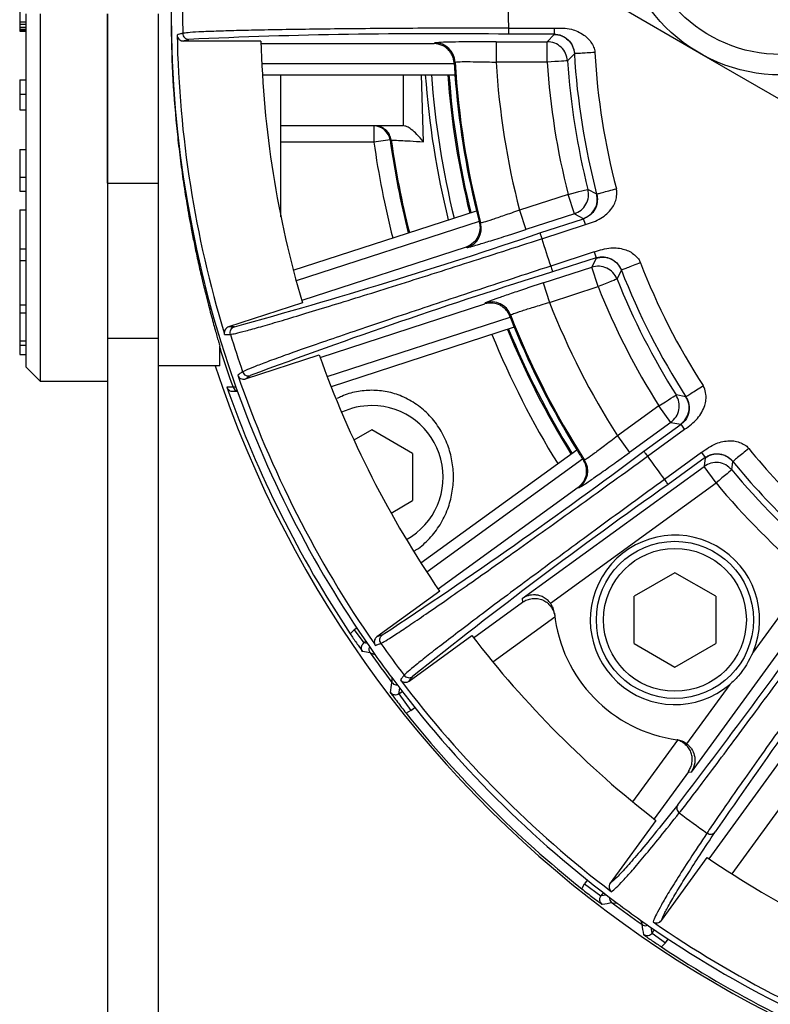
# Model space of a CAD drawing. Header units: millimetres. Extents: x -260 to 900, y 383 to 990.
# Tile 18 of 25: x 777 to 814, y 646 to 694. Entities that reach past the tile are written whole.
import ezdxf

# ---------------------------------------------------------------- set-up
doc = ezdxf.new("R2010")
doc.units = ezdxf.units.MM

# ---------------------------------------------------------------- blocks, each defined once
blk = doc.blocks.new('Drawing View9')
at = {"color": 7, "linetype": 'Continuous', "lineweight": 25}
for p, q in [((-4.3, -17.6), (-4.3, -18.4)), ((29, -19.928), (25, -17.619)), ((-4, -18), (-4, -35.3)), ((-3.3, -18), (-3.3, -36)), ((0, -26.298), (0, -18)), ((0, -18), (0, -26.298)), ((2.5, -26.298), (2.5, -18)), ((-4.3, -18.4), (-4, -18.4)), ((-4.3, -18.4), (-4.3, -18.514)), ((-4.3, -18.514), (-4, -18.514)), ((-4.3, -18.514), (-4.3, -18.659)), ((-4.3, -18.659), (-4, -18.659)), ((-4.3, -18.659), (-4.3, -18.755)), ((-4.3, -18.755), (-4, -18.755)), ((-4.3, -18.755), (-4.3, -18.803)), ((-4.3, -18.803), (-4, -18.803)), ((-4.3, -18.803), (-4.3, -18.851)), ((19.644, -18.706), (21.892, -18.705)), ((21.892, -18.705), (21.892, -19.005)), ((-4.3, -18.851), (-4, -18.851)), ((21.892, -19.005), (19.645, -19.005)), ((21.88, -19.02), (21.543, -19.373)), ((21.892, -19.005), (21.88, -19.017)), ((7.519, -19.34), (3.713, -19.34)), ((7.521, -19.463), (16.003, -19.463)), ((16.037, -19.427), (16.003, -19.463)), ((16.228, -19.41), (16.037, -19.427)), ((19.039, -19.376), (18.255, -19.378)), ((19.039, -19.376), (21.543, -19.376)), ((19.039, -19.376), (19.039, -20.375)), ((21.543, -20.375), (21.543, -19.376)), ((22.541, -20.31), (22.879, -19.96)), ((23.872, -19.819), (23.874, -19.86)), ((23.874, -19.86), (23.877, -19.904)), ((33, -22.238), (29, -19.928)), ((16.988, -20.463), (7.561, -20.463)), ((21.543, -20.375), (19.039, -20.375)), ((7.59, -21), (17.024, -21)), ((8.5, -27.95), (8.5, -21)), ((14.5, -23.5), (14.5, -21)), ((15.479, -24.273), (15.386, -21)), ((-4.3, -21.237), (-4, -21.237)), ((-4.3, -21.237), (-4.3, -21.936)), ((-4.3, -21.936), (-4, -21.936)), ((-4.3, -21.936), (-4.3, -22.709)), ((-4.3, -22.709), (-4, -22.709)), ((14.5, -23.5), (8.5, -23.5)), ((13.053, -23.5), (13.053, -24.3)), ((13.053, -24.3), (8.5, -24.3)), ((13.845, -24.188), (13.053, -24.3)), ((13.903, -24.188), (13.845, -24.188)), ((-4.3, -24.654), (-4.3, -26.004)), ((-4.3, -24.654), (-4, -24.654)), ((-4.3, -26.004), (-4, -26.004)), ((-4.3, -26.004), (-4.3, -26.696)), ((0, -26.298), (2.5, -26.298)), ((0, -26.298), (0, -33.899)), ((2.5, -33.899), (2.5, -26.298)), ((-4.3, -26.696), (-4, -26.696)), ((22.569, -26.852), (20.187, -27.626)), ((22.878, -27.803), (22.569, -26.852)), ((23.968, -26.835), (23.538, -26.606)), ((24.946, -26.623), (24.934, -26.579)), ((24.961, -26.682), (24.946, -26.623)), ((-4.3, -27.617), (-4.3, -29.526)), ((-4.3, -27.617), (-4, -27.617)), ((9.106, -30.57), (18.078, -27.655)), ((20.187, -27.626), (20.496, -28.577)), ((22.878, -27.803), (20.496, -28.577)), ((22.879, -27.805), (23.309, -28.037)), ((18.209, -28.177), (9.244, -31.09)), ((21.187, -28.742), (23.324, -28.048)), ((21.279, -29.026), (23.417, -28.333)), ((23.309, -28.04), (23.324, -28.048)), ((23.417, -28.333), (23.324, -28.048)), ((19.755, -28.815), (20.496, -28.577)), ((21.257, -29.033), (21.279, -29.026)), ((-4.3, -29.526), (-4, -29.526)), ((-4.3, -29.526), (-4.3, -30.092)), ((17.582, -29.432), (9.515, -32.053)), ((17.582, -29.432), (17.625, -29.456)), ((23.852, -29.674), (21.715, -30.37)), ((23.852, -29.674), (23.945, -29.959)), ((-4.3, -30.092), (-4, -30.092)), ((-4.3, -30.092), (-4.3, -32.263)), ((23.945, -29.959), (21.808, -30.654)), ((23.939, -29.977), (23.727, -30.417)), ((23.945, -29.959), (23.938, -29.974)), ((26.095, -30.16), (26.08, -30.121)), ((26.111, -30.201), (26.095, -30.16)), ((21.346, -31.193), (23.728, -30.419)), ((24.037, -31.371), (23.728, -30.419)), ((24.966, -31), (25.179, -30.563)), ((21.346, -31.193), (20.602, -31.437)), ((21.346, -31.193), (21.655, -32.144)), ((21.655, -32.144), (24.037, -31.37)), ((-4.3, -32.263), (-4, -32.263)), ((-4.3, -32.263), (-4.3, -32.663)), ((9.551, -32.17), (5.932, -33.346)), ((10.419, -34.836), (18.486, -32.215)), ((18.507, -32.17), (18.486, -32.215)), ((18.684, -32.094), (18.507, -32.17)), ((-4.3, -32.663), (-4, -32.663)), ((-4.3, -32.663), (-4.3, -34.027)), ((10.766, -35.774), (19.731, -32.861)), ((6.218, -33.339), (5.932, -33.346)), ((19.932, -33.361), (10.96, -36.276)), ((-4.3, -34.027), (-4, -34.027)), ((-4.3, -34.027), (-4.3, -34.234)), ((-4.3, -34.234), (-4, -34.234)), ((-4.3, -34.234), (-4.3, -34.7)), ((0, -33.898), (2.5, -33.898)), ((0, -33.899), (0, -95.096)), ((2.5, -95.096), (2.5, -33.899)), ((-4.3, -34.7), (-4, -34.7)), ((5.5, -35.25), (5.5, -34.284)), ((6.76, -35.896), (10.378, -34.72)), ((-4, -35.3), (-3.3, -36)), ((5.5, -35.25), (2.5, -35.25)), ((-3.3, -36), (0, -36)), ((6.152, -36.301), (5.849, -36.3)), ((6.131, -36.5), (6.367, -36.5)), ((6.296, -36.301), (6.152, -36.301)), ((29.204, -36.261), (29.179, -36.223)), ((29.237, -36.312), (29.204, -36.261)), ((28.339, -36.764), (27.86, -36.68)), ((27.014, -37.213), (24.988, -38.685)), ((27.602, -38.022), (27.014, -37.213)), ((27.602, -38.022), (25.576, -39.494)), ((27.603, -38.024), (28.084, -38.112)), ((12.95, -38.39), (12.075, -38.895)), ((14.95, -39.545), (12.95, -38.39)), ((26.284, -39.438), (28.102, -38.117)), ((26.459, -39.68), (28.278, -38.359)), ((28.085, -38.114), (28.102, -38.117)), ((28.278, -38.359), (28.102, -38.117)), ((24.988, -38.685), (25.576, -39.494)), ((14.95, -39.545), (14.95, -41.854)), ((15.359, -44.909), (22.991, -39.364)), ((24.944, -39.95), (25.576, -39.494)), ((29.107, -39.501), (27.289, -40.822)), ((29.107, -39.501), (29.283, -39.743)), ((31.389, -39.269), (31.364, -39.237)), ((31.417, -39.303), (31.389, -39.269)), ((23.277, -39.82), (15.651, -45.361)), ((26.396, -39.725), (26.459, -39.68)), ((29.283, -39.743), (27.465, -41.064)), ((29.282, -39.761), (29.227, -40.175)), ((29.283, -39.743), (29.281, -39.76)), ((30.585, -40.347), (30.643, -39.936)), ((20.317, -46.651), (29.228, -40.176)), ((29.816, -40.985), (29.228, -40.176)), ((21.702, -46.88), (29.816, -40.985)), ((23.068, -41.208), (16.206, -46.194)), ((23.068, -41.208), (23.117, -41.217)), ((13.894, -42.464), (14.95, -41.854)), ((27.802, -45.389), (25.802, -46.544)), ((29.802, -46.544), (27.802, -45.389)), ((34.35, -45.547), (31.64, -49.276)), ((16.276, -46.294), (13.198, -48.531)), ((35.158, -46.134), (28.605, -55.154)), ((20.317, -46.651), (20.337, -46.83)), ((25.802, -48.853), (25.802, -46.544)), ((29.802, -46.544), (29.802, -48.853)), ((17.936, -48.574), (20.337, -46.83)), ((21.923, -47.557), (18.885, -49.763)), ((11.891, -48.374), (12.095, -48.182)), ((12.212, -48.097), (12.095, -48.182)), ((12.095, -48.182), (12.565, -48.829)), ((13.467, -48.435), (13.198, -48.531)), ((14.774, -50.699), (17.852, -48.463)), ((12.66, -48.76), (12.565, -48.829)), ((12.726, -48.856), (12.565, -48.829)), ((25.802, -48.853), (27.802, -50.008)), ((27.802, -50.008), (29.802, -48.853)), ((12.876, -49.308), (13.098, -49.389)), ((13.926, -50.529), (13.935, -50.765)), ((14.278, -51.321), (14.318, -51.047)), ((30.488, -50.862), (28.377, -53.767)), ((14.278, -51.321), (14.439, -51.204)), ((14.278, -51.321), (14.865, -52.13)), ((14.865, -52.13), (15.057, -51.991)), ((29.472, -59.407), (35.009, -51.786)), ((14.865, -52.13), (14.63, -52.266)), ((36.136, -52.509), (30.591, -60.141)), ((25.737, -56.615), (27.939, -53.584)), ((27.94, -53.577), (27.914, -53.573)), ((28.465, -55.134), (26.781, -57.451)), ((28.465, -55.134), (28.605, -55.154)), ((26.87, -57.519), (24.633, -60.598)), ((27.143, -62.422), (29.38, -59.343)), ((23.234, -60.87), (23.37, -60.635)), ((23.509, -60.443), (23.37, -60.635)), ((23.37, -60.635), (24.179, -61.222)), ((24.296, -61.061), (24.179, -61.222)), ((24.453, -61.182), (24.179, -61.222)), ((24.735, -61.565), (24.971, -61.574)), ((26.111, -62.402), (26.192, -62.624)), ((26.69, -63.05), (26.644, -62.774)), ((26.69, -63.05), (26.809, -62.887)), ((26.69, -63.05), (27.338, -63.521)), ((27.147, -63.723), (27.338, -63.521)), ((27.338, -63.521), (27.473, -63.334))]:
    blk.add_line(p, q, dxfattribs=at)
at = {"color": 7, "linetype": 'Continuous', "lineweight": 25, "flags": 128}
for points in [[(16.985, -20.42), (17.013, -20.391), (17.035, -20.368)], [(22.541, -20.309), (22.519, -20.311), (22.46, -20.315), (22.367, -20.321), (22.243, -20.329), (22.092, -20.339), (21.921, -20.351), (21.736, -20.363), (21.543, -20.376)], [(22.569, -26.852), (22.756, -26.805), (22.936, -26.759), (23.102, -26.717), (23.249, -26.68), (23.369, -26.649), (23.46, -26.626), (23.517, -26.612), (23.538, -26.607)], [(18.284, -28.252), (18.248, -28.233), (18.22, -28.218)], [(24.966, -30.999), (24.945, -31.008), (24.89, -31.029), (24.804, -31.064), (24.688, -31.11), (24.548, -31.166), (24.389, -31.23), (24.216, -31.299), (24.037, -31.371)], [(19.716, -32.822), (19.733, -32.785), (19.747, -32.757)], [(27.014, -37.213), (27.177, -37.11), (27.334, -37.011), (27.48, -36.92), (27.607, -36.839), (27.712, -36.773), (27.792, -36.723), (27.841, -36.692), (27.86, -36.68)], [(23.371, -39.869), (23.331, -39.862), (23.3, -39.856)], [(30.585, -40.347), (30.568, -40.361), (30.522, -40.398), (30.451, -40.458), (30.355, -40.538), (30.239, -40.634), (30.107, -40.743), (29.964, -40.862), (29.816, -40.985)]]:
    blk.add_lwpolyline(points, dxfattribs=at)
at = {"color": 7, "linetype": 'Continuous', "lineweight": 25}
for centre, radius in [((33, -13), 8), ((33, -13), 7), ((27.802, -47.698), 3.85), ((27.802, -47.698), 3.5)]:
    blk.add_circle(centre, radius, dxfattribs=at)
for centre, radius, start, end in [((57.5, -18), 54.376, 160.3327, 199.6674), ((57.5, -18), 53.82, 178.9723, 181.0272), ((57.5, -18), 37.862, 178.9322, 181.0693), ((57.5, -18), 54.097, 181.1082, 196.7981), ((16.1, -283.036), 264.055, 89.23086, 92.62915), ((57.5, -18), 50, 181.5362, 196.4638), ((16.036, -20.427), 1, 3.3687, 89.9851), ((57.5, -18), 34.677, 183.24, 194.7605), ((57.5, -18), 33.677, 183.241, 194.759), ((57.5, -18), 40.587, 183.4787, 184.2389), ((57.5, -18), 40.534, 183.3498, 194.6502), ((57.5, -18), 38.535, 183.5342, 194.4658), ((57.5, -18), 36.035, 183.7797, 194.2203), ((57.5, -18), 35.035, 183.7804, 194.2197), ((57.5, -18), 42.035, 184.0927, 193.9073), ((57.5, -18), 41.734, 184.1222, 193.8778), ((57.5, -18), 40.934, 184.2029, 193.7971), ((57.5, -18), 40.878, 184.2087, 193.7913), ((57.5, -18), 40.587, 184.2389, 193.7611), ((13.053, -24.3), 0.8, 8.0623, 89.9958), ((57.5, -18), 44.891, 188.0675, 194.1681), ((57.5, -18), 44.091, 188.0675, 194.0985), ((57.5, -18), 44.034, 188.0778, 194.0935), ((57.5, -18), 40.587, 193.7611, 194.5213), ((17.316, -28.504), 1, 288.0145, 14.6312), ((-63.777, 221.279), 264.063, 285.37093, 288.76909), ((57.5, -18), 37.862, 196.9316, 199.0688), ((57.5, -18), 33.677, 201.241, 212.759), ((100.025, -282.852), 264.049, 107.23088, 110.62917), ((57.5, -18), 34.677, 201.24, 212.7605), ((57.5, -18), 35.035, 201.7804, 212.2197), ((57.5, -18), 36.035, 201.7799, 212.2201), ((18.816, -33.121), 1, 21.3688, 107.9855), ((57.5, -18), 38.535, 201.5342, 212.4658), ((57.5, -18), 40.534, 201.3498, 212.6502), ((57.5, -18), 40.587, 201.4787, 202.2389), ((57.5, -18), 53.82, 196.9727, 199.0276), ((57.5, -18), 41.734, 202.1222, 211.8778), ((57.5, -18), 40.934, 202.2029, 211.7971), ((57.5, -18), 40.878, 202.2087, 211.7913), ((57.5, -18), 40.587, 202.2389, 211.7611), ((57.5, -18), 54.511, 197.4593, 199.6165), ((57.5, -18), 50, 199.5361, 214.4638), ((57.5, -18), 55, 198.2785, 341.7215), ((57.5, -18), 54.097, 199.1082, 214.7981), ((57.5, -18), 54.798, 199.5095, 213.6625), ((6.435, -36.2), 0.3, 199.6024, 256.3501), ((57.5, -18), 54.376, 199.6674, 215.258), ((12.95, -40.7), 3.5, 90, 114.9942), ((12.95, -40.7), 3.5, 299.0058, 90), ((-131.783, 172.092), 264.063, 303.37093, 306.76909), ((57.5, -18), 40.587, 211.7611, 212.5213), ((57.5, -18), 33.677, 219.241, 226.4586), ((22.529, -40.408), 1, 306.0145, 32.6312), ((57.5, -18), 37.862, 214.9316, 217.0688), ((57.5, -18), 34.677, 219.241, 226.4586), ((57.5, -18), 34.983, 219.7016, 229.9552), ((57.5, -18), 35.983, 219.7016, 229.9558), ((179.786, -256.746), 264.046, 125.23088, 128.62918), ((27.802, -47.698), 4.15, 337.6633, 310.3364), ((-325.739, 213.687), 445.23, 322.59693, 324.26333), ((28.862, -46.638), 7, 186.041, 262.2288), ((406.076, -317.86), 457.257, 143.75863, 145.38117), ((57.5, -18), 50, 217.5362, 232.2217), ((57.5, -18), 53.82, 214.9727, 217.0276), ((-22.943, -258.437), 212.174, 80.28079, 80.38514), ((57.5, -18), 54.511, 215.0536, 216.9466), ((57.5, -18), 54.376, 215.258, 216.7422), ((57.5, -18), 54.376, 216.7419, 233.258), ((57.5, -18), 54.097, 217.1082, 232.6671), ((-40.621, -43.056), 55.098, 351.4371, 351.9571), ((57.5, -18), 54.881, 218.6352, 231.3647), ((57.5, -18), 49.016, 233.0205, 234.9792), ((57.5, -18), 50, 235.7782, 250.2217), ((64.202, -333.757), 275.038, 98.25029, 98.35447), ((57.5, -18), 54.511, 233.0536, 234.9466), ((57.5, -18), 54.376, 233.258, 234.7422), ((57.5, -18), 54.376, 234.7419, 251.258), ((-29.43, -72.385), 56.472, 9.4417, 9.9529), ((57.5, -18), 54.097, 235.3328, 250.6671), ((57.5, -18), 54.881, 236.4219, 249.5781)]:
    blk.add_arc(centre, radius, start, end, dxfattribs=at)
for points, knots in [([(3.114, -18), (3.126, -18.867), (3.15, -20.632), (3.303, -22.745), (3.47, -24.365), (3.616, -25.537), (3.791, -26.74), (3.958, -27.739), (4.112, -28.566), (4.248, -29.256), (4.409, -30.022), (4.572, -30.745), (4.712, -31.329), (4.834, -31.819), (4.949, -32.271), (5.068, -32.727), (5.177, -33.13), (5.274, -33.483), (5.36, -33.79), (5.436, -34.057), (5.479, -34.21), (5.5, -34.284)], [0, 0, 0, 0, 0.121162, 0.246794, 0.302742, 0.362739, 0.426798, 0.49493, 0.530172, 0.572077, 0.620645, 0.676787, 0.719156, 0.74775, 0.789197, 0.828837, 0.866671, 0.902702, 0.936932, 0.969364, 1, 1, 1, 1]), ([(21.892, -18.705), (22.175, -18.702), (22.686, -18.697), (23.241, -18.96), (23.566, -19.217), (23.724, -19.447), (23.838, -19.647), (23.864, -19.777), (23.872, -19.819)], [0, 0, 0, 0, 0.339089, 0.612949, 0.724365, 0.839089, 0.94929, 1, 1, 1, 1]), ([(3.413, -19.046), (3.418, -19.082), (3.427, -19.154), (3.49, -19.251), (3.571, -19.31), (3.649, -19.336), (3.692, -19.339), (3.713, -19.34)], [0, 0, 0, 0, 0.22658, 0.468498, 0.725787, 0.860937, 1, 1, 1, 1]), ([(3.713, -19.34), (3.752, -19.327), (3.829, -19.3), (3.935, -19.273), (3.988, -19.259)], [0, 0, 0, 0, 0.5, 1, 1, 1, 1]), ([(21.892, -19.005), (21.964, -19.01), (22.122, -19.021), (22.392, -19.124), (22.645, -19.327), (22.791, -19.572), (22.86, -19.784), (22.873, -19.903), (22.879, -19.96)], [0, 0, 0, 0, 0.128157, 0.282208, 0.544505, 0.78642, 0.897533, 1, 1, 1, 1]), ([(16.985, -20.42), (16.978, -20.362), (16.965, -20.24), (16.903, -20.066), (16.814, -19.901), (16.654, -19.707), (16.383, -19.514), (16.139, -19.481), (16.003, -19.463)], [0, 0, 0, 0, 0.096454, 0.199598, 0.311745, 0.434706, 0.683987, 1, 1, 1, 1]), ([(18.255, -19.378), (18.23, -19.378), (17.917, -19.378), (17.376, -19.384), (16.66, -19.394), (16.38, -19.404), (16.228, -19.41)], [0, 0, 0, 0, 0.027275, 0.333749, 0.639458, 1, 1, 1, 1]), ([(16.988, -20.463), (16.987, -20.455), (16.986, -20.441), (16.985, -20.426), (16.985, -20.42)], [0, 0, 0, 0, 0.560038, 1, 1, 1, 1]), ([(17.035, -20.368), (17.069, -20.363), (17.136, -20.352), (17.593, -20.347), (18.13, -20.354), (18.626, -20.364), (18.899, -20.371), (19.039, -20.375)], [0, 0, 0, 0, 0.249293, 0.498945, 0.735837, 0.86463, 1, 1, 1, 1]), ([(15.479, -24.273), (15.373, -24.15), (15.185, -23.93), (14.905, -23.673), (14.719, -23.55), (14.614, -23.506), (14.579, -23.502), (14.561, -23.5)], [0, 0, 0, 0, 0.345176, 0.613264, 0.821669, 0.910131, 1, 1, 1, 1]), ([(13.903, -24.188), (13.928, -24.189), (13.979, -24.192), (14.324, -24.209), (14.827, -24.237), (15.253, -24.261), (15.479, -24.273)], [0, 0, 0, 0, 0.245753, 0.498852, 0.733913, 1, 1, 1, 1]), ([(23.968, -26.835), (23.979, -26.891), (24.004, -27.008), (24.004, -27.231), (23.941, -27.509), (23.763, -27.78), (23.538, -27.962), (23.391, -28.021), (23.324, -28.048)], [0, 0, 0, 0, 0.102434, 0.213556, 0.455482, 0.717788, 0.871857, 1, 1, 1, 1]), ([(23.417, -28.333), (23.68, -28.247), (24.175, -28.084), (24.646, -27.663), (24.86, -27.293), (24.954, -27.006), (24.959, -26.798), (24.961, -26.682)], [0, 0, 0, 0, 0.336821, 0.634272, 0.746508, 0.858138, 1, 1, 1, 1]), ([(20.187, -27.626), (20.055, -27.673), (19.798, -27.765), (19.33, -27.928), (18.821, -28.099), (18.385, -28.237), (18.317, -28.247), (18.284, -28.252)], [0, 0, 0, 0, 0.135311, 0.264051, 0.500853, 0.750602, 1, 1, 1, 1]), ([(18.22, -28.218), (18.232, -28.276), (18.257, -28.395), (18.253, -28.579), (18.218, -28.764), (18.126, -28.998), (17.927, -29.266), (17.706, -29.373), (17.582, -29.432)], [0, 0, 0, 0, 0.096455, 0.199598, 0.311747, 0.434709, 0.683971, 1, 1, 1, 1]), ([(18.22, -28.218), (18.218, -28.21), (18.214, -28.197), (18.211, -28.183), (18.209, -28.177)], [0, 0, 0, 0, 0.5599597, 1, 1, 1, 1]), ([(17.833, -29.407), (17.921, -29.382), (18.117, -29.327), (18.705, -29.147), (19.287, -28.966), (19.682, -28.839), (19.755, -28.815)], [0, 0, 0, 0, 0.249307, 0.556042, 0.917824, 1, 1, 1, 1]), ([(17.625, -29.456), (17.639, -29.456), (17.656, -29.457), (17.809, -29.414), (17.833, -29.407)], [0, 0, 0, 0, 0.841242, 1, 1, 1, 1]), ([(23.852, -29.674), (24.121, -29.584), (24.605, -29.421), (25.214, -29.499), (25.603, -29.644), (25.824, -29.813), (25.994, -29.969), (26.06, -30.085), (26.08, -30.121)], [0, 0, 0, 0, 0.339089, 0.61295, 0.724366, 0.839089, 0.94929, 1, 1, 1, 1]), ([(23.945, -29.959), (24.015, -29.942), (24.169, -29.903), (24.458, -29.918), (24.761, -30.033), (24.975, -30.221), (25.107, -30.401), (25.155, -30.51), (25.179, -30.563)], [0, 0, 0, 0, 0.128157, 0.282208, 0.544505, 0.78642, 0.897533, 1, 1, 1, 1]), ([(20.602, -31.437), (20.578, -31.445), (20.281, -31.543), (19.767, -31.715), (19.09, -31.946), (18.826, -32.042), (18.684, -32.094)], [0, 0, 0, 0, 0.027316, 0.3337767, 0.6394738, 1, 1, 1, 1]), ([(19.716, -32.822), (19.691, -32.768), (19.641, -32.657), (19.529, -32.51), (19.392, -32.381), (19.18, -32.246), (18.863, -32.146), (18.621, -32.19), (18.486, -32.215)], [0, 0, 0, 0, 0.096454, 0.199598, 0.311745, 0.434706, 0.683987, 1, 1, 1, 1]), ([(19.747, -32.757), (19.778, -32.741), (19.838, -32.71), (20.272, -32.564), (20.784, -32.405), (21.259, -32.261), (21.521, -32.184), (21.655, -32.144)], [0, 0, 0, 0, 0.249293, 0.498945, 0.735836, 0.86463, 1, 1, 1, 1]), ([(19.731, -32.861), (19.728, -32.854), (19.723, -32.841), (19.718, -32.827), (19.716, -32.822)], [0, 0, 0, 0, 0.5600383, 1, 1, 1, 1]), ([(5.932, -33.346), (5.906, -33.357), (5.848, -33.382), (5.778, -33.452), (5.733, -33.54), (5.727, -33.602), (5.725, -33.63)], [0, 0, 0, 0, 0.225202, 0.5, 0.774798, 1, 1, 1, 1]), ([(5.738, -33.719), (5.735, -33.708), (5.729, -33.686), (5.727, -33.663), (5.725, -33.652)], [0, 0, 0, 0, 0.5, 1, 1, 1, 1]), ([(6.024, -33.711), (6.017, -33.672), (6.003, -33.596), (6.039, -33.482), (6.111, -33.387), (6.182, -33.355), (6.218, -33.339)], [0, 0, 0, 0, 0.2502793, 0.5005587, 0.750838, 1, 1, 1, 1]), ([(6.384, -35.709), (6.399, -35.741), (6.43, -35.807), (6.52, -35.88), (6.615, -35.911), (6.698, -35.912), (6.739, -35.901), (6.76, -35.896)], [0, 0, 0, 0, 0.226578, 0.468495, 0.725784, 0.860935, 1, 1, 1, 1]), ([(6.76, -35.896), (6.792, -35.871), (6.857, -35.822), (6.95, -35.763), (6.996, -35.734)], [0, 0, 0, 0, 0.5, 1, 1, 1, 1]), ([(12.95, -36.45), (12.698, -36.464), (12.194, -36.494), (11.628, -36.669), (11.33, -36.818), (11.257, -36.855)], [0, 0, 0, 0, 0.430188, 0.860474, 1, 1, 1, 1]), ([(15.018, -44.332), (15.061, -44.306), (15.342, -44.134), (15.799, -43.718), (16.321, -43.047), (16.685, -42.291), (16.904, -41.499), (16.973, -40.699), (16.904, -39.899), (16.685, -39.107), (16.32, -38.353), (15.801, -37.678), (15.166, -37.124), (14.454, -36.735), (13.706, -36.492), (13.202, -36.464), (12.95, -36.45)], [0, 0, 0, 0, 0.014176, 0.091787, 0.1704, 0.250058, 0.324044, 0.398416, 0.472842, 0.546775, 0.626491, 0.705045, 0.782714, 0.859626, 0.929848, 1, 1, 1, 1]), ([(28.278, -38.359), (28.501, -38.196), (28.922, -37.889), (29.24, -37.342), (29.33, -36.925), (29.33, -36.623), (29.27, -36.424), (29.237, -36.312)], [0, 0, 0, 0, 0.336821, 0.634272, 0.746508, 0.858138, 1, 1, 1, 1]), ([(28.339, -36.765), (28.367, -36.814), (28.427, -36.918), (28.496, -37.13), (28.521, -37.414), (28.436, -37.726), (28.279, -37.969), (28.157, -38.071), (28.102, -38.117)], [0, 0, 0, 0, 0.102434, 0.213556, 0.455482, 0.717788, 0.871857, 1, 1, 1, 1]), ([(24.988, -38.685), (24.877, -38.771), (24.661, -38.937), (24.266, -39.237), (23.835, -39.558), (23.463, -39.823), (23.401, -39.853), (23.371, -39.869)], [0, 0, 0, 0, 0.135311, 0.264051, 0.500853, 0.750602, 1, 1, 1, 1]), ([(29.107, -39.501), (29.334, -39.332), (29.744, -39.027), (30.348, -38.914), (30.763, -38.93), (31.025, -39.023), (31.235, -39.119), (31.333, -39.209), (31.364, -39.237)], [0, 0, 0, 0, 0.33917, 0.612931, 0.724367, 0.839085, 0.949267, 1, 1, 1, 1]), ([(29.283, -39.743), (29.344, -39.705), (29.478, -39.62), (29.758, -39.545), (30.082, -39.561), (30.343, -39.673), (30.524, -39.805), (30.605, -39.893), (30.643, -39.936)], [0, 0, 0, 0, 0.128112, 0.282107, 0.544312, 0.786141, 0.897224, 1, 1, 1, 1]), ([(23.3, -39.856), (23.329, -39.907), (23.39, -40.013), (23.443, -40.19), (23.467, -40.376), (23.452, -40.627), (23.345, -40.944), (23.168, -41.113), (23.068, -41.208)], [0, 0, 0, 0, 0.096455, 0.199598, 0.311747, 0.434709, 0.683971, 1, 1, 1, 1]), ([(23.3, -39.856), (23.296, -39.849), (23.288, -39.837), (23.281, -39.826), (23.277, -39.82)], [0, 0, 0, 0, 0.55996, 1, 1, 1, 1]), ([(23.299, -41.106), (23.375, -41.056), (23.545, -40.943), (24.049, -40.59), (24.546, -40.238), (24.882, -39.995), (24.944, -39.95)], [0, 0, 0, 0, 0.249307, 0.556042, 0.917824, 1, 1, 1, 1]), ([(23.117, -41.217), (23.131, -41.213), (23.147, -41.209), (23.278, -41.12), (23.299, -41.106)], [0, 0, 0, 0, 0.841242, 1, 1, 1, 1]), ([(21.702, -46.88), (21.651, -46.822), (21.546, -46.703), (21.348, -46.575), (21.152, -46.5), (20.894, -46.463), (20.601, -46.49), (20.41, -46.598), (20.317, -46.651)], [0, 0, 0, 0, 0.122767, 0.252114, 0.392368, 0.500977, 0.757885, 1, 1, 1, 1]), ([(20.338, -46.831), (20.41, -46.788), (20.557, -46.701), (20.811, -46.644), (21.072, -46.64), (21.323, -46.709), (21.546, -46.843), (21.724, -47.036), (21.86, -47.263), (21.898, -47.432), (21.917, -47.515)], [0, 0, 0, 0, 0.121204, 0.246738, 0.37456, 0.497174, 0.620584, 0.748898, 0.876759, 1, 1, 1, 1]), ([(21.9, -47.375), (21.883, -47.286), (21.85, -47.108), (21.751, -46.956), (21.702, -46.88)], [0, 0, 0, 0, 0.498656, 1, 1, 1, 1]), ([(11.891, -48.374), (11.943, -48.452), (12.052, -48.614), (12.213, -48.848), (12.367, -49.066), (12.45, -49.18), (12.495, -49.243)], [0, 0, 0, 0, 0.201656, 0.421649, 0.680943, 1, 1, 1, 1]), ([(13.198, -48.531), (13.176, -48.549), (13.129, -48.59), (13.084, -48.678), (13.068, -48.776), (13.082, -48.837), (13.089, -48.865)], [0, 0, 0, 0, 0.225202, 0.5, 0.774798, 1, 1, 1, 1]), ([(13.399, -48.849), (13.38, -48.814), (13.343, -48.746), (13.342, -48.626), (13.381, -48.514), (13.439, -48.461), (13.467, -48.435)], [0, 0, 0, 0, 0.250279, 0.500559, 0.750838, 1, 1, 1, 1]), ([(12.495, -49.243), (12.477, -49.209), (12.439, -49.14), (12.439, -49.021), (12.479, -48.908), (12.536, -48.856), (12.565, -48.829)], [0, 0, 0, 0, 0.2500566, 0.4999695, 0.7498976, 1, 1, 1, 1]), ([(12.876, -49.308), (12.858, -49.274), (12.821, -49.206), (12.816, -49.096), (12.843, -49.036), (12.854, -49.012)], [0, 0, 0, 0, 0.371627, 0.743255, 1, 1, 1, 1]), ([(13.128, -48.945), (13.122, -48.935), (13.11, -48.916), (13.101, -48.895), (13.096, -48.885)], [0, 0, 0, 0, 0.5, 1, 1, 1, 1]), ([(31.64, -49.276), (31.425, -49.693), (31.12, -50.286), (30.632, -50.731), (30.488, -50.862)], [0, 0, 0, 0, 0.705297, 1, 1, 1, 1]), ([(14.358, -50.638), (14.382, -50.664), (14.432, -50.717), (14.54, -50.759), (14.64, -50.758), (14.72, -50.734), (14.755, -50.711), (14.774, -50.699)], [0, 0, 0, 0, 0.2265778, 0.4684953, 0.7257845, 0.8609353, 1, 1, 1, 1]), ([(14.774, -50.699), (14.797, -50.666), (14.843, -50.599), (14.913, -50.515), (14.948, -50.473)], [0, 0, 0, 0, 0.5, 1, 1, 1, 1]), ([(13.935, -50.765), (13.962, -50.793), (14.015, -50.849), (14.119, -50.888), (14.186, -50.881), (14.213, -50.878)], [0, 0, 0, 0, 0.367577, 0.735154, 1, 1, 1, 1]), ([(14.278, -51.321), (14.244, -51.34), (14.176, -51.379), (14.057, -51.382), (13.943, -51.345), (13.889, -51.288), (13.862, -51.26)], [0, 0, 0, 0, 0.25004, 0.499906, 0.749819, 1, 1, 1, 1]), ([(13.863, -51.26), (13.912, -51.328), (14.002, -51.453), (14.189, -51.701), (14.402, -51.978), (14.556, -52.172), (14.63, -52.266)], [0, 0, 0, 0, 0.305549, 0.561773, 0.789216, 1, 1, 1, 1]), ([(28.377, -53.767), (28.306, -53.721), (28.164, -53.628), (27.998, -53.592), (27.916, -53.574)], [0, 0, 0, 0, 0.500884, 1, 1, 1, 1]), ([(28.464, -55.133), (28.503, -55.067), (28.584, -54.932), (28.643, -54.699), (28.658, -54.459), (28.612, -54.223), (28.508, -54.006), (28.346, -53.823), (28.157, -53.672), (28.009, -53.612), (27.939, -53.584)], [0, 0, 0, 0, 0.121139, 0.247132, 0.375, 0.498307, 0.62182, 0.749659, 0.88126, 1, 1, 1, 1]), ([(28.377, -53.767), (28.422, -53.806), (28.512, -53.883), (28.659, -54.067), (28.782, -54.349), (28.8, -54.768), (28.678, -55.01), (28.605, -55.154)], [0, 0, 0, 0, 0.09455, 0.189132, 0.384696, 0.634516, 1, 1, 1, 1]), ([(27.943, -56.754), (27.582, -57.208), (26.859, -58.118), (26.063, -59.081), (25.414, -59.833), (24.929, -60.349), (24.732, -60.515), (24.633, -60.598)], [0, 0, 0, 0, 0.1865887, 0.3732194, 0.5598677, 0.7798779, 1, 1, 1, 1]), ([(24.694, -61.014), (24.766, -60.954), (24.912, -60.834), (25.247, -60.494), (25.695, -59.998), (26.29, -59.297), (27.036, -58.389), (27.689, -57.567), (28.015, -57.157)], [0, 0, 0, 0, 0.166546, 0.333142, 0.499791, 0.666489, 0.833229, 1, 1, 1, 1]), ([(29.371, -58.142), (29.081, -58.579), (28.502, -59.454), (27.868, -60.444), (27.386, -61.227), (27.052, -61.806), (26.833, -62.23), (26.764, -62.405), (26.729, -62.493)], [0, 0, 0, 0, 0.166771, 0.333511, 0.500209, 0.666858, 0.833454, 1, 1, 1, 1]), ([(27.143, -62.422), (27.183, -62.323), (27.262, -62.124), (27.529, -61.621), (27.917, -60.963), (28.423, -60.152), (29.009, -59.243), (29.521, -58.472), (29.776, -58.086)], [0, 0, 0, 0, 0.186769, 0.373468, 0.560105, 0.706757, 0.853393, 1, 1, 1, 1]), ([(24.633, -60.598), (24.613, -60.633), (24.575, -60.701), (24.572, -60.819), (24.609, -60.932), (24.665, -60.986), (24.693, -61.014)], [0, 0, 0, 0, 0.251917, 0.499863, 0.747811, 1, 1, 1, 1]), ([(23.234, -60.87), (23.327, -60.944), (23.52, -61.097), (23.797, -61.31), (24.046, -61.497), (24.172, -61.588), (24.24, -61.637)], [0, 0, 0, 0, 0.209864, 0.436265, 0.692721, 1, 1, 1, 1]), ([(24.24, -61.638), (24.212, -61.611), (24.155, -61.557), (24.118, -61.443), (24.121, -61.324), (24.16, -61.256), (24.179, -61.222)], [0, 0, 0, 0, 0.250182, 0.500095, 0.749961, 1, 1, 1, 1]), ([(24.735, -61.565), (24.707, -61.539), (24.651, -61.485), (24.612, -61.384), (24.619, -61.321), (24.622, -61.297)], [0, 0, 0, 0, 0.380224, 0.760448, 1, 1, 1, 1]), ([(26.192, -62.624), (26.226, -62.642), (26.295, -62.679), (26.405, -62.684), (26.466, -62.656), (26.492, -62.645)], [0, 0, 0, 0, 0.367579, 0.735159, 1, 1, 1, 1]), ([(26.729, -62.493), (26.764, -62.511), (26.833, -62.548), (26.952, -62.549), (27.064, -62.509), (27.116, -62.451), (27.143, -62.422)], [0, 0, 0, 0, 0.2521791, 0.5001309, 0.7480827, 1, 1, 1, 1]), ([(26.69, -63.05), (26.664, -63.079), (26.612, -63.137), (26.499, -63.177), (26.38, -63.176), (26.311, -63.139), (26.277, -63.121)], [0, 0, 0, 0, 0.250004, 0.499899, 0.749845, 1, 1, 1, 1]), ([(26.277, -63.121), (26.34, -63.166), (26.454, -63.249), (26.673, -63.402), (26.907, -63.563), (27.069, -63.672), (27.147, -63.723)], [0, 0, 0, 0, 0.319037, 0.578372, 0.798426, 1, 1, 1, 1])]:
    blk.add_open_spline(points, degree=3, knots=knots, dxfattribs=at)
for points in [[(19.644, -18.707), (18.978, -18.707), (17.647, -18.708), (15.68, -18.715), (13.775, -18.725), (11.962, -18.74), (10.268, -18.759), (8.72, -18.781), (7.342, -18.806), (6.157, -18.834), (5.18, -18.865), (4.433, -18.897), (3.905, -18.931), (3.761, -18.954), (3.689, -18.966)], [(19.644, -18.707), (19.644, -18.745), (19.644, -18.823), (19.644, -18.921), (19.644, -18.99), (19.644, -19), (19.644, -19.005)], [(3.688, -18.965), (3.635, -18.978), (3.529, -19.006), (3.452, -19.033), (3.413, -19.046)], [(3.689, -18.965), (3.694, -19.004), (3.704, -19.081), (3.773, -19.178), (3.871, -19.246), (3.949, -19.255), (3.987, -19.259)], [(21.88, -19.017), (22.007, -19.031), (22.259, -19.059), (22.582, -19.274), (22.815, -19.584), (22.857, -19.835), (22.879, -19.96)], [(22.541, -20.309), (22.519, -20.185), (22.475, -19.936), (22.241, -19.63), (21.92, -19.417), (21.669, -19.389), (21.543, -19.376)], [(23.877, -19.904), (23.748, -19.911), (23.489, -19.926), (23.161, -19.944), (22.929, -19.958), (22.896, -19.96), (22.879, -19.96)], [(13.903, -24.188), (13.879, -24.095), (13.833, -23.908), (13.645, -23.684), (13.397, -23.53), (13.206, -23.51), (13.111, -23.5)], [(22.878, -27.803), (22.993, -27.751), (23.223, -27.647), (23.463, -27.346), (23.591, -26.982), (23.556, -26.732), (23.538, -26.607)], [(23.309, -28.037), (23.425, -27.985), (23.656, -27.881), (23.897, -27.578), (24.025, -27.211), (23.988, -26.96), (23.97, -26.834)], [(23.967, -26.834), (23.984, -26.83), (24.017, -26.821), (24.241, -26.762), (24.558, -26.678), (24.809, -26.612), (24.934, -26.579)], [(21.186, -28.742), (21.188, -28.747), (21.191, -28.757), (21.213, -28.823), (21.243, -28.916), (21.267, -28.99), (21.279, -29.027)], [(6.024, -33.71), (6.096, -33.699), (6.24, -33.676), (6.752, -33.546), (7.471, -33.346), (8.408, -33.074), (9.542, -32.734), (10.858, -32.334), (12.335, -31.877), (13.949, -31.372), (15.676, -30.827), (17.488, -30.249), (19.359, -29.648), (20.624, -29.238), (21.257, -29.033)], [(21.715, -30.37), (21.082, -30.576), (19.816, -30.989), (17.948, -31.603), (16.139, -32.201), (14.419, -32.776), (12.814, -33.317), (11.349, -33.816), (10.046, -34.266), (8.927, -34.659), (8.008, -34.99), (7.307, -35.252), (6.816, -35.447), (6.686, -35.514), (6.621, -35.547)], [(21.715, -30.37), (21.727, -30.407), (21.751, -30.48), (21.782, -30.574), (21.803, -30.64), (21.806, -30.649), (21.808, -30.654)], [(24.965, -30.999), (24.906, -30.888), (24.787, -30.665), (24.47, -30.446), (24.099, -30.343), (23.852, -30.394), (23.728, -30.419)], [(23.938, -29.974), (24.062, -29.949), (24.311, -29.897), (24.685, -30.002), (25.002, -30.225), (25.12, -30.45), (25.179, -30.563)], [(26.111, -30.201), (25.99, -30.248), (25.749, -30.342), (25.443, -30.461), (25.226, -30.545), (25.195, -30.557), (25.179, -30.563)], [(5.738, -33.719), (5.778, -33.72), (5.859, -33.722), (5.969, -33.715), (6.024, -33.711)], [(6.62, -35.546), (6.574, -35.576), (6.481, -35.634), (6.416, -35.684), (6.384, -35.709)], [(6.621, -35.547), (6.638, -35.582), (6.671, -35.652), (6.767, -35.723), (6.881, -35.757), (6.958, -35.742), (6.996, -35.734)], [(5.849, -36.3), (5.862, -36.328), (5.887, -36.385), (5.956, -36.449), (6.039, -36.492), (6.101, -36.497), (6.131, -36.5)], [(28.338, -36.764), (28.353, -36.755), (28.381, -36.736), (28.576, -36.611), (28.852, -36.433), (29.07, -36.293), (29.179, -36.223)], [(27.602, -38.022), (27.695, -37.937), (27.882, -37.767), (28.017, -37.406), (28.026, -37.021), (27.916, -36.794), (27.86, -36.68)], [(28.084, -38.112), (28.178, -38.027), (28.366, -37.856), (28.502, -37.493), (28.509, -37.105), (28.397, -36.877), (28.341, -36.763)], [(26.283, -39.438), (26.286, -39.442), (26.292, -39.45), (26.333, -39.506), (26.391, -39.586), (26.436, -39.649), (26.459, -39.68)], [(31.417, -39.303), (31.317, -39.385), (31.116, -39.549), (30.862, -39.757), (30.682, -39.904), (30.656, -39.925), (30.643, -39.936)], [(13.398, -48.848), (13.463, -48.815), (13.592, -48.75), (14.037, -48.468), (14.657, -48.058), (15.46, -47.512), (16.431, -46.841), (17.554, -46.057), (18.812, -45.17), (20.187, -44.194), (21.655, -43.146), (23.196, -42.04), (24.784, -40.894), (25.859, -40.115), (26.396, -39.725)], [(30.585, -40.347), (30.494, -40.259), (30.312, -40.083), (29.943, -39.972), (29.557, -39.989), (29.338, -40.114), (29.228, -40.176)], [(29.281, -39.76), (29.391, -39.697), (29.612, -39.571), (30, -39.556), (30.371, -39.669), (30.552, -39.847), (30.643, -39.936)], [(27.289, -40.823), (26.751, -41.214), (25.674, -41.998), (24.087, -43.159), (22.552, -44.288), (21.094, -45.365), (19.734, -46.376), (18.495, -47.304), (17.396, -48.134), (16.453, -48.854), (15.68, -49.453), (15.095, -49.918), (14.688, -50.256), (14.585, -50.359), (14.533, -50.411)], [(27.289, -40.822), (27.312, -40.854), (27.358, -40.917), (27.415, -40.996), (27.456, -41.052), (27.462, -41.06), (27.465, -41.064)], [(28.015, -57.157), (28.179, -56.948), (28.506, -56.53), (29.216, -55.595), (30.069, -54.461), (31.059, -53.131), (32.159, -51.643), (33.344, -50.032), (34.586, -48.334), (35.432, -47.172), (35.855, -46.591)], [(37.042, -47.36), (36.618, -47.944), (35.769, -49.113), (34.532, -50.828), (33.358, -52.463), (32.277, -53.978), (31.312, -55.34), (30.492, -56.508), (29.818, -57.478), (29.52, -57.92), (29.371, -58.142)], [(13.128, -48.945), (13.167, -48.933), (13.245, -48.911), (13.347, -48.869), (13.399, -48.849)], [(14.533, -50.41), (14.498, -50.452), (14.427, -50.537), (14.381, -50.604), (14.358, -50.638)], [(14.533, -50.411), (14.56, -50.439), (14.614, -50.495), (14.727, -50.533), (14.846, -50.53), (14.914, -50.492), (14.948, -50.473)], [(27.943, -56.754), (27.925, -56.786), (27.89, -56.851), (27.89, -56.966), (27.93, -57.076), (27.987, -57.13), (28.015, -57.157)], [(29.371, -58.142), (29.405, -58.16), (29.474, -58.198), (29.591, -58.202), (29.701, -58.167), (29.751, -58.113), (29.776, -58.086)]]:
    blk.add_open_spline(points, degree=3, dxfattribs=at)

msp = doc.modelspace()

# ---------------------------------------------------------------- block references
at = {"color": 7, "linetype": 'Continuous', "lineweight": 25}
msp.add_blockref('Drawing View9', (781.11, 712.742), dxfattribs=at)

doc.saveas('drawing.dxf')
